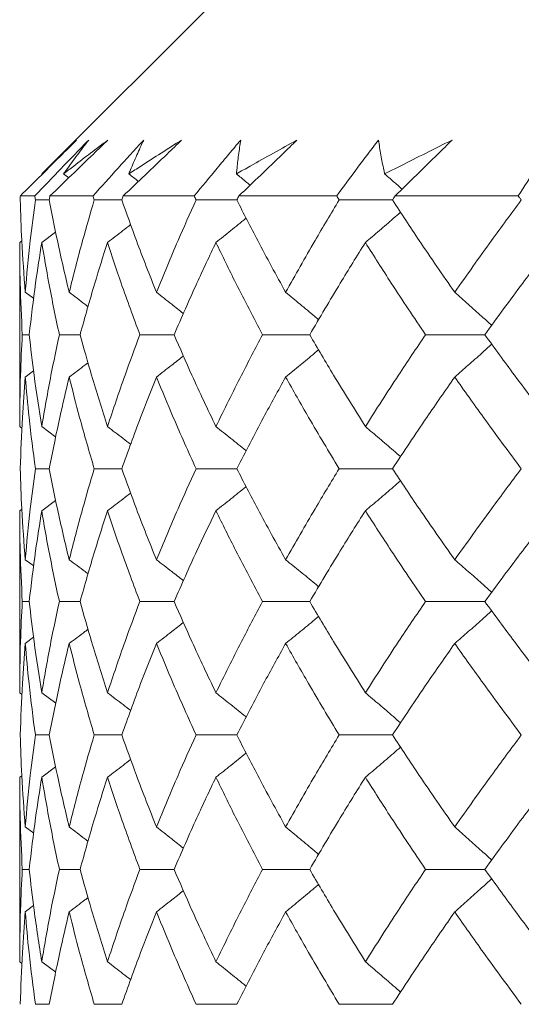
# Model space of a CAD drawing. Header units: inches. Extents: x 1 to 19.9, y 2.6 to 16.1.
# Tile 40 of 70: x 10.579 to 10.714, y 14.665 to 14.93. Entities that reach past the tile are written whole.
import ezdxf

# ---------------------------------------------------------------- set-up
doc = ezdxf.new("R2010")
doc.units = ezdxf.units.IN
doc.header["$MEASUREMENT"] = 0

msp = doc.modelspace()

# ---------------------------------------------------------------- linework, layer by layer
at = {"color": 7, "linetype": 'Continuous', "lineweight": 15}
for p, q in [((10.70433, 15.00749), (10.58524, 14.8884)), ((10.58524, 14.8884), (10.58536, 14.8883)), ((10.59111, 14.8884), (10.59249, 14.88734)), ((10.5795, 14.88249), (10.58338, 14.88249)), ((10.58725, 14.8814), (10.58353, 14.8814)), ((10.58745, 14.88249), (10.59902, 14.88249)), ((10.60673, 14.8814), (10.59934, 14.8814)), ((10.60711, 14.88249), (10.62617, 14.88249)), ((10.6376, 14.8814), (10.62666, 14.8814)), ((10.63815, 14.88249), (10.66442, 14.88249)), ((10.67938, 14.8814), (10.66507, 14.8814)), ((10.68009, 14.88249), (10.71315, 14.88249)), ((10.58524, 14.86999), (10.58898, 14.87279)), ((10.57933, 14.86999), (10.5799, 14.87041)), ((10.57933, 14.86999), (10.57933, 14.82056)), ((10.58081, 14.85661), (10.58308, 14.85492)), ((10.58189, 14.84523), (10.58002, 14.84523)), ((10.59554, 14.84523), (10.58997, 14.84523)), ((10.62076, 14.84523), (10.61158, 14.84523)), ((10.65716, 14.84523), (10.64452, 14.84523)), ((10.70416, 14.84523), (10.68825, 14.84523)), ((10.58081, 14.83386), (10.58305, 14.83553)), ((10.57933, 14.82056), (10.57993, 14.82012)), ((10.58524, 14.82056), (10.589, 14.81776)), ((10.58725, 14.80925), (10.58353, 14.80925)), ((10.60673, 14.80925), (10.59934, 14.80925)), ((10.6376, 14.80925), (10.62666, 14.80925)), ((10.67938, 14.80925), (10.66507, 14.80925)), ((10.58524, 14.79798), (10.58898, 14.80074)), ((10.57933, 14.79798), (10.5799, 14.79839)), ((10.57933, 14.79798), (10.57933, 14.74909)), ((10.58081, 14.7848), (10.58308, 14.78314)), ((10.58189, 14.77359), (10.58002, 14.77359)), ((10.59554, 14.77359), (10.58997, 14.77359)), ((10.62076, 14.77359), (10.61158, 14.77359)), ((10.65716, 14.77359), (10.64452, 14.77359)), ((10.70416, 14.77359), (10.68825, 14.77359)), ((10.58081, 14.76233), (10.58305, 14.76399)), ((10.57933, 14.74909), (10.57993, 14.74865)), ((10.58524, 14.74909), (10.589, 14.74629)), ((10.58725, 14.73776), (10.58353, 14.73776)), ((10.60673, 14.73776), (10.59934, 14.73776)), ((10.6376, 14.73776), (10.62666, 14.73776)), ((10.67938, 14.73776), (10.66507, 14.73776)), ((10.57933, 14.72641), (10.5799, 14.72683)), ((10.58524, 14.72641), (10.58898, 14.7292)), ((10.57933, 14.72641), (10.57933, 14.67688)), ((10.58081, 14.71307), (10.58308, 14.71137)), ((10.58189, 14.70167), (10.58002, 14.70167)), ((10.59554, 14.70167), (10.58997, 14.70167)), ((10.62076, 14.70167), (10.61158, 14.70167)), ((10.65716, 14.70167), (10.64452, 14.70167)), ((10.70416, 14.70167), (10.68825, 14.70167)), ((10.58081, 14.69026), (10.58305, 14.69194)), ((10.57933, 14.67688), (10.57993, 14.67643)), ((10.58524, 14.67688), (10.589, 14.67405)), ((10.58725, 14.66546), (10.58353, 14.66546)), ((10.60673, 14.66546), (10.59934, 14.66546)), ((10.6376, 14.66546), (10.62666, 14.66546)), ((10.67938, 14.66546), (10.66507, 14.66546))]:
    msp.add_line(p, q, dxfattribs=at)
for points, knots in [([(10.59461, 14.89749), (10.59335, 14.89623), (10.59019, 14.89309), (10.58515, 14.88809), (10.58139, 14.88435), (10.5795, 14.88249)], [0, 0, 0, 0, 0.249909, 0.624893, 1, 1, 1, 1]), ([(10.58338, 14.88249), (10.58577, 14.88498), (10.58936, 14.88871), (10.59419, 14.89372), (10.59662, 14.89623), (10.59784, 14.89749)], [0, 0, 0, 0, 0.49985, 0.749906, 1, 1, 1, 1]), ([(10.58524, 14.8884), (10.58595, 14.8891), (10.58899, 14.89213), (10.59217, 14.89516), (10.59461, 14.89749)], [0, 0, 0, 0, 0.231715, 1, 1, 1, 1]), ([(10.60298, 14.89749), (10.60168, 14.89623), (10.59845, 14.89309), (10.59327, 14.88809), (10.58939, 14.88435), (10.58745, 14.88249)], [0, 0, 0, 0, 0.249909, 0.624893, 1, 1, 1, 1]), ([(10.59111, 14.8884), (10.59201, 14.8891), (10.59589, 14.89213), (10.5999, 14.89516), (10.60298, 14.89749)], [0, 0, 0, 0, 0.231715, 1, 1, 1, 1]), ([(10.59784, 14.89749), (10.59682, 14.89615), (10.59478, 14.89349), (10.59257, 14.89046), (10.59136, 14.88876), (10.59111, 14.8884)], [0, 0, 0, 0, 0.440572, 0.881144, 1, 1, 1, 1]), ([(10.59902, 14.88249), (10.60125, 14.88498), (10.60461, 14.88871), (10.60916, 14.89372), (10.61145, 14.89623), (10.6126, 14.89749)], [0, 0, 0, 0, 0.49985, 0.749906, 1, 1, 1, 1]), ([(10.62279, 14.89749), (10.62149, 14.89623), (10.61823, 14.89309), (10.61301, 14.88809), (10.60907, 14.88435), (10.60711, 14.88249)], [0, 0, 0, 0, 0.249909, 0.624893, 1, 1, 1, 1]), ([(10.60862, 14.8884), (10.6097, 14.8891), (10.61435, 14.89213), (10.61913, 14.89516), (10.62279, 14.89749)], [0, 0, 0, 0, 0.231715, 1, 1, 1, 1]), ([(10.6126, 14.89749), (10.61198, 14.89615), (10.61075, 14.89349), (10.60946, 14.89046), (10.60876, 14.88876), (10.60862, 14.8884)], [0, 0, 0, 0, 0.440572, 0.881144, 1, 1, 1, 1]), ([(10.62617, 14.88249), (10.62822, 14.88498), (10.6313, 14.88871), (10.63548, 14.89372), (10.6376, 14.89623), (10.63866, 14.89749)], [0, 0, 0, 0, 0.49985, 0.749906, 1, 1, 1, 1]), ([(10.63749, 14.8884), (10.63873, 14.8891), (10.64409, 14.89213), (10.64956, 14.89516), (10.65375, 14.89749)], [0, 0, 0, 0, 0.231715, 1, 1, 1, 1]), ([(10.63866, 14.89749), (10.63846, 14.89615), (10.63805, 14.89349), (10.63769, 14.89046), (10.63753, 14.88876), (10.63749, 14.8884)], [0, 0, 0, 0, 0.440572, 0.881144, 1, 1, 1, 1]), ([(10.65375, 14.89749), (10.65246, 14.89623), (10.64923, 14.89309), (10.64404, 14.88809), (10.64011, 14.88435), (10.63815, 14.88249)], [0, 0, 0, 0, 0.249909, 0.624893, 1, 1, 1, 1]), ([(10.66442, 14.88249), (10.66624, 14.88498), (10.66899, 14.88871), (10.67275, 14.89372), (10.67466, 14.89623), (10.67562, 14.89749)], [0, 0, 0, 0, 0.49985, 0.749906, 1, 1, 1, 1]), ([(10.67562, 14.89749), (10.67583, 14.89615), (10.67625, 14.89349), (10.67684, 14.89046), (10.6772, 14.88876), (10.67728, 14.8884)], [0, 0, 0, 0, 0.440572, 0.881144, 1, 1, 1, 1]), ([(10.67728, 14.8884), (10.67866, 14.8891), (10.68464, 14.89213), (10.69071, 14.89516), (10.69537, 14.89749)], [0, 0, 0, 0, 0.231715, 1, 1, 1, 1]), ([(10.69537, 14.89749), (10.69411, 14.89623), (10.69096, 14.89309), (10.68587, 14.88809), (10.68202, 14.88435), (10.68009, 14.88249)], [0, 0, 0, 0, 0.249909, 0.624893, 1, 1, 1, 1]), ([(10.71315, 14.88249), (10.71473, 14.88498), (10.71709, 14.88871), (10.72037, 14.89372), (10.72204, 14.89623), (10.72288, 14.89749)], [0, 0, 0, 0, 0.49985, 0.749906, 1, 1, 1, 1]), ([(10.60862, 14.8884), (10.60947, 14.88773), (10.61034, 14.88706), (10.61119, 14.88638), (10.61119, 14.88637)], [0, 0, 0, 0, 0.994679, 1, 1, 1, 1]), ([(10.63749, 14.8884), (10.63832, 14.88773), (10.63955, 14.88673), (10.64077, 14.88571), (10.64117, 14.88537)], [0, 0, 0, 0, 0.667391, 1, 1, 1, 1]), ([(10.67728, 14.8884), (10.67805, 14.88773), (10.67962, 14.88638), (10.68117, 14.885), (10.68196, 14.8843)], [0, 0, 0, 0, 0.494173, 1, 1, 1, 1]), ([(10.57947, 14.8814), (10.57948, 14.8816), (10.57949, 14.88196), (10.5795, 14.88233), (10.5795, 14.88249)], [0, 0, 0, 0, 0.559995, 1, 1, 1, 1]), ([(10.58081, 14.85661), (10.58047, 14.86124), (10.57985, 14.8695), (10.57959, 14.87776), (10.57947, 14.8814)], [0, 0, 0, 0, 0.559794, 1, 1, 1, 1]), ([(10.58081, 14.85661), (10.58122, 14.86124), (10.58196, 14.8695), (10.58305, 14.87776), (10.58353, 14.8814)], [0, 0, 0, 0, 0.559794, 1, 1, 1, 1]), ([(10.58353, 14.8814), (10.5835, 14.8816), (10.58345, 14.88196), (10.5834, 14.88233), (10.58338, 14.88249)], [0, 0, 0, 0, 0.559995, 1, 1, 1, 1]), ([(10.58725, 14.8814), (10.58729, 14.8816), (10.58736, 14.88196), (10.58742, 14.88233), (10.58745, 14.88249)], [0, 0, 0, 0, 0.559995, 1, 1, 1, 1]), ([(10.59261, 14.85661), (10.59152, 14.86124), (10.58957, 14.8695), (10.58796, 14.87776), (10.58725, 14.8814)], [0, 0, 0, 0, 0.559794, 1, 1, 1, 1]), ([(10.59261, 14.85661), (10.59378, 14.86124), (10.59586, 14.8695), (10.59827, 14.87776), (10.59934, 14.8814)], [0, 0, 0, 0, 0.559794, 1, 1, 1, 1]), ([(10.59934, 14.8814), (10.59928, 14.8816), (10.59917, 14.88196), (10.59906, 14.88233), (10.59902, 14.88249)], [0, 0, 0, 0, 0.5599954, 1, 1, 1, 1]), ([(10.60673, 14.8814), (10.6068, 14.8816), (10.60692, 14.88196), (10.60705, 14.88233), (10.60711, 14.88249)], [0, 0, 0, 0, 0.559995, 1, 1, 1, 1]), ([(10.61603, 14.85661), (10.61421, 14.86124), (10.61094, 14.8695), (10.60802, 14.87776), (10.60673, 14.8814)], [0, 0, 0, 0, 0.559794, 1, 1, 1, 1]), ([(10.61603, 14.85661), (10.61793, 14.86124), (10.62132, 14.8695), (10.62503, 14.87776), (10.62666, 14.8814)], [0, 0, 0, 0, 0.559794, 1, 1, 1, 1]), ([(10.62666, 14.8814), (10.62657, 14.8816), (10.62641, 14.88196), (10.62624, 14.88233), (10.62617, 14.88249)], [0, 0, 0, 0, 0.559995, 1, 1, 1, 1]), ([(10.6376, 14.8814), (10.6377, 14.8816), (10.63788, 14.88196), (10.63807, 14.88233), (10.63815, 14.88249)], [0, 0, 0, 0, 0.559995, 1, 1, 1, 1]), ([(10.65071, 14.85661), (10.64818, 14.86124), (10.64365, 14.8695), (10.63945, 14.87776), (10.6376, 14.8814)], [0, 0, 0, 0, 0.559794, 1, 1, 1, 1]), ([(10.65071, 14.85661), (10.6533, 14.86124), (10.65794, 14.8695), (10.66289, 14.87776), (10.66507, 14.8814)], [0, 0, 0, 0, 0.559794, 1, 1, 1, 1]), ([(10.66507, 14.8814), (10.66495, 14.8816), (10.66473, 14.88196), (10.66451, 14.88233), (10.66442, 14.88249)], [0, 0, 0, 0, 0.559995, 1, 1, 1, 1]), ([(10.67938, 14.8814), (10.67951, 14.8816), (10.67975, 14.88196), (10.67998, 14.88233), (10.68009, 14.88249)], [0, 0, 0, 0, 0.559995, 1, 1, 1, 1]), ([(10.69608, 14.85661), (10.69288, 14.86124), (10.68717, 14.8695), (10.68176, 14.87776), (10.67938, 14.8814)], [0, 0, 0, 0, 0.559794, 1, 1, 1, 1]), ([(10.69608, 14.85661), (10.69934, 14.86124), (10.70516, 14.8695), (10.71127, 14.87776), (10.71395, 14.8814)], [0, 0, 0, 0, 0.559794, 1, 1, 1, 1]), ([(10.71395, 14.8814), (10.7138, 14.8816), (10.71353, 14.88196), (10.71326, 14.88233), (10.71315, 14.88249)], [0, 0, 0, 0, 0.559995, 1, 1, 1, 1]), ([(10.6721, 14.86999), (10.67335, 14.87105), (10.67586, 14.87318), (10.67901, 14.87589), (10.68089, 14.87756), (10.68154, 14.87813)], [0, 0, 0, 0, 0.396395, 0.792789, 1, 1, 1, 1]), ([(10.60289, 14.86999), (10.60428, 14.87105), (10.60636, 14.87264), (10.60842, 14.87425), (10.60911, 14.87479)], [0, 0, 0, 0, 0.667652, 1, 1, 1, 1]), ([(10.63199, 14.86999), (10.63333, 14.87105), (10.63599, 14.87318), (10.63869, 14.87536), (10.64005, 14.8765), (10.6401, 14.87654)], [0, 0, 0, 0, 0.490998, 0.981997, 1, 1, 1, 1]), ([(10.58002, 14.84523), (10.5798, 14.84984), (10.5794, 14.85809), (10.57935, 14.86635), (10.57933, 14.86999)], [0, 0, 0, 0, 0.559703, 1, 1, 1, 1]), ([(10.58189, 14.84523), (10.58242, 14.84984), (10.58337, 14.85809), (10.58467, 14.86635), (10.58524, 14.86999)], [0, 0, 0, 0, 0.559703, 1, 1, 1, 1]), ([(10.58997, 14.84523), (10.589, 14.84984), (10.58726, 14.85809), (10.58586, 14.86635), (10.58524, 14.86999)], [0, 0, 0, 0, 0.559703, 1, 1, 1, 1]), ([(10.59554, 14.84523), (10.59682, 14.84984), (10.59911, 14.85809), (10.60173, 14.86635), (10.60289, 14.86999)], [0, 0, 0, 0, 0.559703, 1, 1, 1, 1]), ([(10.61158, 14.84523), (10.60987, 14.84984), (10.60681, 14.85809), (10.60409, 14.86635), (10.60289, 14.86999)], [0, 0, 0, 0, 0.5597029, 1, 1, 1, 1]), ([(10.62076, 14.84523), (10.62277, 14.84984), (10.62636, 14.85809), (10.63027, 14.86635), (10.63199, 14.86999)], [0, 0, 0, 0, 0.559703, 1, 1, 1, 1]), ([(10.64452, 14.84523), (10.64209, 14.84984), (10.63776, 14.85809), (10.63376, 14.86635), (10.63199, 14.86999)], [0, 0, 0, 0, 0.559703, 1, 1, 1, 1]), ([(10.65716, 14.84523), (10.65987, 14.84984), (10.6647, 14.85809), (10.66984, 14.86635), (10.6721, 14.86999)], [0, 0, 0, 0, 0.559703, 1, 1, 1, 1]), ([(10.68825, 14.84523), (10.68515, 14.84984), (10.67962, 14.85809), (10.6744, 14.86635), (10.6721, 14.86999)], [0, 0, 0, 0, 0.559703, 1, 1, 1, 1]), ([(10.70416, 14.84523), (10.70752, 14.84984), (10.71352, 14.85809), (10.7198, 14.86635), (10.72256, 14.86999)], [0, 0, 0, 0, 0.559703, 1, 1, 1, 1]), ([(10.59261, 14.85661), (10.59402, 14.85555), (10.59572, 14.85428), (10.5974, 14.85298), (10.59769, 14.85276)], [0, 0, 0, 0, 0.83075, 1, 1, 1, 1]), ([(10.61603, 14.85661), (10.6174, 14.85555), (10.61982, 14.85367), (10.62223, 14.85175), (10.62328, 14.85091)], [0, 0, 0, 0, 0.562692, 1, 1, 1, 1]), ([(10.65071, 14.85661), (10.652, 14.85555), (10.6546, 14.85343), (10.65755, 14.85097), (10.65919, 14.84957), (10.65955, 14.84926)], [0, 0, 0, 0, 0.437615, 0.875229, 1, 1, 1, 1]), ([(10.69608, 14.85661), (10.69729, 14.85555), (10.69971, 14.85343), (10.70302, 14.85047), (10.70511, 14.84856), (10.706, 14.84774)], [0, 0, 0, 0, 0.3635036, 0.7270073, 1, 1, 1, 1]), ([(10.57933, 14.82056), (10.57936, 14.82516), (10.57943, 14.83337), (10.57984, 14.8416), (10.58002, 14.84523)], [0, 0, 0, 0, 0.559504, 1, 1, 1, 1]), ([(10.58524, 14.82056), (10.58452, 14.82516), (10.58324, 14.83337), (10.5823, 14.8416), (10.58189, 14.84523)], [0, 0, 0, 0, 0.5595044, 1, 1, 1, 1]), ([(10.58524, 14.82056), (10.58603, 14.82516), (10.58745, 14.83337), (10.5892, 14.8416), (10.58997, 14.84523)], [0, 0, 0, 0, 0.559504, 1, 1, 1, 1]), ([(10.60289, 14.82056), (10.60143, 14.82516), (10.59881, 14.83337), (10.59654, 14.8416), (10.59554, 14.84523)], [0, 0, 0, 0, 0.559504, 1, 1, 1, 1]), ([(10.60289, 14.82056), (10.60442, 14.82516), (10.60716, 14.83337), (10.61023, 14.8416), (10.61158, 14.84523)], [0, 0, 0, 0, 0.559504, 1, 1, 1, 1]), ([(10.63199, 14.82056), (10.62981, 14.82516), (10.62591, 14.83337), (10.62234, 14.8416), (10.62076, 14.84523)], [0, 0, 0, 0, 0.559504, 1, 1, 1, 1]), ([(10.63199, 14.82056), (10.63425, 14.82516), (10.63827, 14.83337), (10.64261, 14.8416), (10.64452, 14.84523)], [0, 0, 0, 0, 0.559504, 1, 1, 1, 1]), ([(10.6721, 14.82056), (10.66923, 14.82516), (10.6641, 14.83337), (10.65928, 14.8416), (10.65716, 14.84523)], [0, 0, 0, 0, 0.559504, 1, 1, 1, 1]), ([(10.6721, 14.82056), (10.67503, 14.82516), (10.68027, 14.83337), (10.68581, 14.8416), (10.68825, 14.84523)], [0, 0, 0, 0, 0.559504, 1, 1, 1, 1]), ([(10.72256, 14.82056), (10.71905, 14.82516), (10.71278, 14.83337), (10.7068, 14.8416), (10.70416, 14.84523)], [0, 0, 0, 0, 0.559504, 1, 1, 1, 1]), ([(10.65071, 14.83386), (10.65201, 14.83492), (10.6546, 14.83704), (10.65755, 14.83949), (10.65919, 14.84089), (10.65955, 14.84119)], [0, 0, 0, 0, 0.438284, 0.876569, 1, 1, 1, 1]), ([(10.69608, 14.83386), (10.69729, 14.83492), (10.69972, 14.83704), (10.70303, 14.83999), (10.70511, 14.8419), (10.706, 14.84272)], [0, 0, 0, 0, 0.363875, 0.727751, 1, 1, 1, 1]), ([(10.59261, 14.83386), (10.59402, 14.83492), (10.59572, 14.83619), (10.59739, 14.83747), (10.59767, 14.83769)], [0, 0, 0, 0, 0.8347359, 1, 1, 1, 1]), ([(10.61603, 14.83386), (10.6174, 14.83492), (10.61982, 14.8368), (10.62222, 14.83871), (10.62327, 14.83954)], [0, 0, 0, 0, 0.5641062, 1, 1, 1, 1]), ([(10.57947, 14.80925), (10.57963, 14.81384), (10.57991, 14.82203), (10.58053, 14.83024), (10.58081, 14.83386)], [0, 0, 0, 0, 0.559413, 1, 1, 1, 1]), ([(10.58353, 14.80925), (10.58293, 14.81384), (10.58185, 14.82203), (10.58113, 14.83024), (10.58081, 14.83386)], [0, 0, 0, 0, 0.559413, 1, 1, 1, 1]), ([(10.58725, 14.80925), (10.58816, 14.81384), (10.58978, 14.82203), (10.59175, 14.83024), (10.59261, 14.83386)], [0, 0, 0, 0, 0.559413, 1, 1, 1, 1]), ([(10.59934, 14.80925), (10.59799, 14.81384), (10.59559, 14.82203), (10.59352, 14.83024), (10.59261, 14.83386)], [0, 0, 0, 0, 0.559413, 1, 1, 1, 1]), ([(10.60673, 14.80925), (10.60837, 14.81384), (10.61132, 14.82203), (10.61459, 14.83024), (10.61603, 14.83386)], [0, 0, 0, 0, 0.559413, 1, 1, 1, 1]), ([(10.62666, 14.80925), (10.62459, 14.81384), (10.62089, 14.82203), (10.61752, 14.83024), (10.61603, 14.83386)], [0, 0, 0, 0, 0.559413, 1, 1, 1, 1]), ([(10.6376, 14.80925), (10.63996, 14.81384), (10.64418, 14.82203), (10.64871, 14.83024), (10.65071, 14.83386)], [0, 0, 0, 0, 0.559413, 1, 1, 1, 1]), ([(10.66507, 14.80925), (10.66231, 14.81384), (10.65737, 14.82203), (10.65274, 14.83024), (10.65071, 14.83386)], [0, 0, 0, 0, 0.559413, 1, 1, 1, 1]), ([(10.67938, 14.80925), (10.68242, 14.81384), (10.68785, 14.82203), (10.69356, 14.83024), (10.69608, 14.83386)], [0, 0, 0, 0, 0.559413, 1, 1, 1, 1]), ([(10.71395, 14.80925), (10.71054, 14.81384), (10.70444, 14.82203), (10.69864, 14.83024), (10.69608, 14.83386)], [0, 0, 0, 0, 0.559413, 1, 1, 1, 1]), ([(10.60289, 14.82056), (10.60428, 14.81951), (10.60637, 14.81792), (10.60844, 14.81632), (10.60912, 14.81578)], [0, 0, 0, 0, 0.668034, 1, 1, 1, 1]), ([(10.63199, 14.82056), (10.63333, 14.8195), (10.636, 14.81738), (10.63871, 14.81522), (10.64007, 14.8141), (10.64011, 14.81406)], [0, 0, 0, 0, 0.491987, 0.983974, 1, 1, 1, 1]), ([(10.6721, 14.82056), (10.67336, 14.8195), (10.67587, 14.81739), (10.67902, 14.8147), (10.6809, 14.81305), (10.68154, 14.81249)], [0, 0, 0, 0, 0.397477, 0.794954, 1, 1, 1, 1]), ([(10.58081, 14.7848), (10.58047, 14.78935), (10.57985, 14.79749), (10.57959, 14.80565), (10.57947, 14.80925)], [0, 0, 0, 0, 0.559215, 1, 1, 1, 1]), ([(10.58081, 14.7848), (10.58122, 14.78935), (10.58196, 14.79749), (10.58305, 14.80565), (10.58353, 14.80925)], [0, 0, 0, 0, 0.559215, 1, 1, 1, 1]), ([(10.59261, 14.7848), (10.59152, 14.78935), (10.58957, 14.79749), (10.58796, 14.80565), (10.58725, 14.80925)], [0, 0, 0, 0, 0.559215, 1, 1, 1, 1]), ([(10.59261, 14.7848), (10.59378, 14.78935), (10.59586, 14.79749), (10.59827, 14.80565), (10.59934, 14.80925)], [0, 0, 0, 0, 0.559215, 1, 1, 1, 1]), ([(10.61603, 14.7848), (10.61421, 14.78935), (10.61094, 14.79749), (10.60802, 14.80565), (10.60673, 14.80925)], [0, 0, 0, 0, 0.559215, 1, 1, 1, 1]), ([(10.61603, 14.7848), (10.61793, 14.78935), (10.62132, 14.79749), (10.62503, 14.80565), (10.62666, 14.80925)], [0, 0, 0, 0, 0.559215, 1, 1, 1, 1]), ([(10.65071, 14.7848), (10.64818, 14.78935), (10.64365, 14.79749), (10.63945, 14.80565), (10.6376, 14.80925)], [0, 0, 0, 0, 0.559215, 1, 1, 1, 1]), ([(10.65071, 14.7848), (10.6533, 14.78935), (10.65795, 14.79749), (10.66289, 14.80565), (10.66507, 14.80925)], [0, 0, 0, 0, 0.559215, 1, 1, 1, 1]), ([(10.69608, 14.7848), (10.69289, 14.78935), (10.68717, 14.79749), (10.68176, 14.80565), (10.67938, 14.80925)], [0, 0, 0, 0, 0.559215, 1, 1, 1, 1]), ([(10.69608, 14.7848), (10.69934, 14.78935), (10.70516, 14.79749), (10.71126, 14.80565), (10.71395, 14.80925)], [0, 0, 0, 0, 0.559215, 1, 1, 1, 1]), ([(10.6721, 14.79798), (10.67336, 14.79903), (10.67588, 14.80114), (10.67903, 14.80382), (10.68091, 14.80546), (10.68154, 14.80602)], [0, 0, 0, 0, 0.398138, 0.796276, 1, 1, 1, 1]), ([(10.63199, 14.79798), (10.63333, 14.79903), (10.63601, 14.80114), (10.63871, 14.8033), (10.64007, 14.80442), (10.6401, 14.80445)], [0, 0, 0, 0, 0.493162, 0.986324, 1, 1, 1, 1]), ([(10.60289, 14.79798), (10.60429, 14.79903), (10.60637, 14.8006), (10.60843, 14.8022), (10.60911, 14.80272)], [0, 0, 0, 0, 0.670617, 1, 1, 1, 1]), ([(10.58002, 14.77359), (10.5798, 14.77813), (10.5794, 14.78625), (10.57935, 14.79439), (10.57933, 14.79798)], [0, 0, 0, 0, 0.559555, 1, 1, 1, 1]), ([(10.58189, 14.77359), (10.58242, 14.77813), (10.58337, 14.78625), (10.58467, 14.79439), (10.58524, 14.79798)], [0, 0, 0, 0, 0.559555, 1, 1, 1, 1]), ([(10.58997, 14.77359), (10.589, 14.77813), (10.58725, 14.78625), (10.58586, 14.79439), (10.58524, 14.79798)], [0, 0, 0, 0, 0.559555, 1, 1, 1, 1]), ([(10.59554, 14.77359), (10.59682, 14.77813), (10.59911, 14.78625), (10.60173, 14.79439), (10.60289, 14.79798)], [0, 0, 0, 0, 0.559555, 1, 1, 1, 1]), ([(10.61158, 14.77359), (10.60987, 14.77813), (10.60681, 14.78625), (10.60409, 14.79439), (10.60289, 14.79798)], [0, 0, 0, 0, 0.559555, 1, 1, 1, 1]), ([(10.62076, 14.77359), (10.62277, 14.77813), (10.62636, 14.78625), (10.63027, 14.79439), (10.63199, 14.79798)], [0, 0, 0, 0, 0.559555, 1, 1, 1, 1]), ([(10.64452, 14.77359), (10.64209, 14.77813), (10.63776, 14.78625), (10.63376, 14.79439), (10.63199, 14.79798)], [0, 0, 0, 0, 0.559555, 1, 1, 1, 1]), ([(10.65716, 14.77359), (10.65987, 14.77813), (10.6647, 14.78625), (10.66984, 14.79439), (10.6721, 14.79798)], [0, 0, 0, 0, 0.559555, 1, 1, 1, 1]), ([(10.68825, 14.77359), (10.68515, 14.77813), (10.67962, 14.78625), (10.6744, 14.79439), (10.6721, 14.79798)], [0, 0, 0, 0, 0.559555, 1, 1, 1, 1]), ([(10.70416, 14.77359), (10.70752, 14.77813), (10.71352, 14.78625), (10.7198, 14.79439), (10.72256, 14.79798)], [0, 0, 0, 0, 0.559555, 1, 1, 1, 1]), ([(10.59261, 14.7848), (10.59403, 14.78376), (10.59573, 14.7825), (10.59741, 14.78122), (10.59769, 14.78101)], [0, 0, 0, 0, 0.835367, 1, 1, 1, 1]), ([(10.61603, 14.7848), (10.61741, 14.78375), (10.61983, 14.7819), (10.62224, 14.78001), (10.62328, 14.77919)], [0, 0, 0, 0, 0.5657684, 1, 1, 1, 1]), ([(10.65071, 14.7848), (10.65201, 14.78375), (10.65462, 14.78165), (10.65757, 14.77924), (10.65921, 14.77786), (10.65956, 14.77756)], [0, 0, 0, 0, 0.439991, 0.879984, 1, 1, 1, 1]), ([(10.69608, 14.7848), (10.6973, 14.78375), (10.69973, 14.78165), (10.70305, 14.77874), (10.70512, 14.77686), (10.70601, 14.77606)], [0, 0, 0, 0, 0.36548, 0.73096, 1, 1, 1, 1]), ([(10.57933, 14.74909), (10.57936, 14.75368), (10.57943, 14.76186), (10.57984, 14.77001), (10.58002, 14.77359)], [0, 0, 0, 0, 0.560736, 1, 1, 1, 1]), ([(10.58524, 14.74909), (10.58452, 14.75368), (10.58324, 14.76186), (10.5823, 14.77001), (10.58189, 14.77359)], [0, 0, 0, 0, 0.560736, 1, 1, 1, 1]), ([(10.58524, 14.74909), (10.58603, 14.75368), (10.58744, 14.76186), (10.5892, 14.77001), (10.58997, 14.77359)], [0, 0, 0, 0, 0.560736, 1, 1, 1, 1]), ([(10.60289, 14.74909), (10.60143, 14.75368), (10.59882, 14.76186), (10.59654, 14.77001), (10.59554, 14.77359)], [0, 0, 0, 0, 0.560736, 1, 1, 1, 1]), ([(10.60289, 14.74909), (10.60442, 14.75368), (10.60716, 14.76186), (10.61023, 14.77001), (10.61158, 14.77359)], [0, 0, 0, 0, 0.560736, 1, 1, 1, 1]), ([(10.63199, 14.74909), (10.62981, 14.75368), (10.62591, 14.76186), (10.62234, 14.77001), (10.62076, 14.77359)], [0, 0, 0, 0, 0.560736, 1, 1, 1, 1]), ([(10.63199, 14.74909), (10.63425, 14.75368), (10.63826, 14.76186), (10.64261, 14.77001), (10.64452, 14.77359)], [0, 0, 0, 0, 0.560736, 1, 1, 1, 1]), ([(10.6721, 14.74909), (10.66923, 14.75368), (10.6641, 14.76186), (10.65928, 14.77001), (10.65716, 14.77359)], [0, 0, 0, 0, 0.560736, 1, 1, 1, 1]), ([(10.6721, 14.74909), (10.67503, 14.75368), (10.68027, 14.76186), (10.68581, 14.77001), (10.68825, 14.77359)], [0, 0, 0, 0, 0.560736, 1, 1, 1, 1]), ([(10.72256, 14.74909), (10.71905, 14.75368), (10.71279, 14.76186), (10.7068, 14.77001), (10.70416, 14.77359)], [0, 0, 0, 0, 0.560736, 1, 1, 1, 1]), ([(10.65071, 14.76233), (10.65201, 14.76339), (10.65461, 14.7655), (10.65756, 14.76792), (10.65919, 14.7693), (10.65954, 14.7696)], [0, 0, 0, 0, 0.439842, 0.879683, 1, 1, 1, 1]), ([(10.69608, 14.76233), (10.6973, 14.76339), (10.69973, 14.7655), (10.70304, 14.76842), (10.70512, 14.77031), (10.706, 14.77111)], [0, 0, 0, 0, 0.365192, 0.730384, 1, 1, 1, 1]), ([(10.61603, 14.76233), (10.6174, 14.76339), (10.61982, 14.76525), (10.62222, 14.76714), (10.62326, 14.76796)], [0, 0, 0, 0, 0.566037, 1, 1, 1, 1]), ([(10.59261, 14.76233), (10.59403, 14.76339), (10.59572, 14.76464), (10.59739, 14.76592), (10.59767, 14.76613)], [0, 0, 0, 0, 0.837436, 1, 1, 1, 1]), ([(10.57947, 14.73776), (10.57963, 14.74236), (10.57991, 14.75056), (10.58053, 14.75874), (10.58081, 14.76233)], [0, 0, 0, 0, 0.560645, 1, 1, 1, 1]), ([(10.58353, 14.73776), (10.58292, 14.74236), (10.58185, 14.75056), (10.58113, 14.75874), (10.58081, 14.76233)], [0, 0, 0, 0, 0.560645, 1, 1, 1, 1]), ([(10.58725, 14.73776), (10.58816, 14.74236), (10.58978, 14.75056), (10.59175, 14.75874), (10.59261, 14.76233)], [0, 0, 0, 0, 0.560645, 1, 1, 1, 1]), ([(10.59934, 14.73776), (10.59799, 14.74236), (10.59559, 14.75056), (10.59352, 14.75874), (10.59261, 14.76233)], [0, 0, 0, 0, 0.560645, 1, 1, 1, 1]), ([(10.60673, 14.73776), (10.60838, 14.74236), (10.61132, 14.75056), (10.61459, 14.75874), (10.61603, 14.76233)], [0, 0, 0, 0, 0.560645, 1, 1, 1, 1]), ([(10.62666, 14.73776), (10.62459, 14.74236), (10.62089, 14.75056), (10.61752, 14.75874), (10.61603, 14.76233)], [0, 0, 0, 0, 0.560645, 1, 1, 1, 1]), ([(10.6376, 14.73776), (10.63996, 14.74236), (10.64418, 14.75056), (10.64871, 14.75874), (10.65071, 14.76233)], [0, 0, 0, 0, 0.560645, 1, 1, 1, 1]), ([(10.66507, 14.73776), (10.6623, 14.74236), (10.65737, 14.75056), (10.65274, 14.75874), (10.65071, 14.76233)], [0, 0, 0, 0, 0.560645, 1, 1, 1, 1]), ([(10.67938, 14.73776), (10.68242, 14.74236), (10.68784, 14.75056), (10.69357, 14.75874), (10.69608, 14.76233)], [0, 0, 0, 0, 0.560645, 1, 1, 1, 1]), ([(10.71395, 14.73776), (10.71054, 14.74236), (10.70445, 14.75056), (10.69863, 14.75874), (10.69608, 14.76233)], [0, 0, 0, 0, 0.560645, 1, 1, 1, 1]), ([(10.60289, 14.74909), (10.60428, 14.74804), (10.60637, 14.74645), (10.60844, 14.74484), (10.60913, 14.74431)], [0, 0, 0, 0, 0.667665, 1, 1, 1, 1]), ([(10.63199, 14.74909), (10.63333, 14.74803), (10.636, 14.74591), (10.63871, 14.74374), (10.64007, 14.74262), (10.64011, 14.74258)], [0, 0, 0, 0, 0.491681, 0.983362, 1, 1, 1, 1]), ([(10.6721, 14.74909), (10.67336, 14.74803), (10.67588, 14.74592), (10.67903, 14.74322), (10.68091, 14.74157), (10.68155, 14.741)], [0, 0, 0, 0, 0.397217, 0.794434, 1, 1, 1, 1]), ([(10.58081, 14.71307), (10.58047, 14.71769), (10.57985, 14.72593), (10.57959, 14.73415), (10.57947, 14.73776)], [0, 0, 0, 0, 0.560447, 1, 1, 1, 1]), ([(10.58081, 14.71307), (10.58122, 14.71769), (10.58196, 14.72593), (10.58305, 14.73415), (10.58353, 14.73776)], [0, 0, 0, 0, 0.560447, 1, 1, 1, 1]), ([(10.59261, 14.71307), (10.59152, 14.71769), (10.58957, 14.72593), (10.58796, 14.73415), (10.58725, 14.73776)], [0, 0, 0, 0, 0.560447, 1, 1, 1, 1]), ([(10.59261, 14.71307), (10.59378, 14.71769), (10.59585, 14.72593), (10.59827, 14.73415), (10.59934, 14.73776)], [0, 0, 0, 0, 0.560447, 1, 1, 1, 1]), ([(10.61603, 14.71307), (10.61421, 14.71769), (10.61095, 14.72593), (10.60801, 14.73415), (10.60673, 14.73776)], [0, 0, 0, 0, 0.560447, 1, 1, 1, 1]), ([(10.61603, 14.71307), (10.61793, 14.71769), (10.62132, 14.72593), (10.62503, 14.73415), (10.62666, 14.73776)], [0, 0, 0, 0, 0.560447, 1, 1, 1, 1]), ([(10.65071, 14.71307), (10.64817, 14.71769), (10.64366, 14.72593), (10.63945, 14.73415), (10.6376, 14.73776)], [0, 0, 0, 0, 0.560447, 1, 1, 1, 1]), ([(10.65071, 14.71307), (10.65331, 14.71769), (10.65794, 14.72593), (10.66289, 14.73415), (10.66507, 14.73776)], [0, 0, 0, 0, 0.560447, 1, 1, 1, 1]), ([(10.69608, 14.71307), (10.69288, 14.71769), (10.68718, 14.72593), (10.68176, 14.73415), (10.67938, 14.73776)], [0, 0, 0, 0, 0.560447, 1, 1, 1, 1]), ([(10.69608, 14.71307), (10.69934, 14.71769), (10.70516, 14.72593), (10.71127, 14.73415), (10.71395, 14.73776)], [0, 0, 0, 0, 0.560447, 1, 1, 1, 1]), ([(10.63199, 14.72641), (10.63333, 14.72747), (10.636, 14.7296), (10.6387, 14.73177), (10.64006, 14.73289), (10.6401, 14.73293)], [0, 0, 0, 0, 0.491908, 0.983816, 1, 1, 1, 1]), ([(10.6721, 14.72641), (10.67335, 14.72747), (10.67587, 14.72959), (10.67902, 14.73229), (10.6809, 14.73395), (10.68154, 14.73451)], [0, 0, 0, 0, 0.397151, 0.794301, 1, 1, 1, 1]), ([(10.60289, 14.72641), (10.60428, 14.72747), (10.60636, 14.72905), (10.60842, 14.73066), (10.60911, 14.73119)], [0, 0, 0, 0, 0.668838, 1, 1, 1, 1]), ([(10.58002, 14.70167), (10.5798, 14.7063), (10.5794, 14.71455), (10.57935, 14.72279), (10.57933, 14.72641)], [0, 0, 0, 0, 0.560356, 1, 1, 1, 1]), ([(10.58189, 14.70167), (10.58242, 14.7063), (10.58337, 14.71455), (10.58467, 14.72279), (10.58524, 14.72641)], [0, 0, 0, 0, 0.560356, 1, 1, 1, 1]), ([(10.58997, 14.70167), (10.589, 14.7063), (10.58726, 14.71455), (10.58586, 14.72279), (10.58524, 14.72641)], [0, 0, 0, 0, 0.560356, 1, 1, 1, 1]), ([(10.59554, 14.70167), (10.59682, 14.7063), (10.59911, 14.71455), (10.60173, 14.72279), (10.60289, 14.72641)], [0, 0, 0, 0, 0.560356, 1, 1, 1, 1]), ([(10.61158, 14.70167), (10.60987, 14.7063), (10.60681, 14.71455), (10.60409, 14.72279), (10.60289, 14.72641)], [0, 0, 0, 0, 0.560356, 1, 1, 1, 1]), ([(10.62076, 14.70167), (10.62277, 14.7063), (10.62636, 14.71455), (10.63027, 14.72279), (10.63199, 14.72641)], [0, 0, 0, 0, 0.560356, 1, 1, 1, 1]), ([(10.64452, 14.70167), (10.64209, 14.7063), (10.63777, 14.71455), (10.63376, 14.72279), (10.63199, 14.72641)], [0, 0, 0, 0, 0.560356, 1, 1, 1, 1]), ([(10.65716, 14.70167), (10.65987, 14.7063), (10.6647, 14.71455), (10.66984, 14.72279), (10.6721, 14.72641)], [0, 0, 0, 0, 0.560356, 1, 1, 1, 1]), ([(10.68825, 14.70167), (10.68515, 14.7063), (10.67963, 14.71455), (10.6744, 14.72279), (10.6721, 14.72641)], [0, 0, 0, 0, 0.560356, 1, 1, 1, 1]), ([(10.70416, 14.70167), (10.70752, 14.7063), (10.71352, 14.71455), (10.7198, 14.72279), (10.72256, 14.72641)], [0, 0, 0, 0, 0.560356, 1, 1, 1, 1]), ([(10.59261, 14.71307), (10.59402, 14.71201), (10.59572, 14.71073), (10.5974, 14.70944), (10.59769, 14.70922)], [0, 0, 0, 0, 0.830538, 1, 1, 1, 1]), ([(10.61603, 14.71307), (10.6174, 14.71201), (10.61983, 14.71012), (10.62223, 14.7082), (10.62328, 14.70736)], [0, 0, 0, 0, 0.562516, 1, 1, 1, 1]), ([(10.65071, 14.71307), (10.652, 14.71201), (10.6546, 14.70988), (10.65755, 14.70743), (10.65919, 14.70602), (10.65955, 14.70571)], [0, 0, 0, 0, 0.437465, 0.87493, 1, 1, 1, 1]), ([(10.69608, 14.71307), (10.69729, 14.71201), (10.69971, 14.70988), (10.70302, 14.70692), (10.70511, 14.70501), (10.706, 14.70418)], [0, 0, 0, 0, 0.363379, 0.726758, 1, 1, 1, 1]), ([(10.57933, 14.67688), (10.57936, 14.68151), (10.57943, 14.68978), (10.57984, 14.69804), (10.58002, 14.70167)], [0, 0, 0, 0, 0.560157, 1, 1, 1, 1]), ([(10.58524, 14.67688), (10.58452, 14.68151), (10.58324, 14.68978), (10.5823, 14.69804), (10.58189, 14.70167)], [0, 0, 0, 0, 0.560157, 1, 1, 1, 1]), ([(10.58524, 14.67688), (10.58603, 14.68151), (10.58744, 14.68978), (10.5892, 14.69804), (10.58997, 14.70167)], [0, 0, 0, 0, 0.560157, 1, 1, 1, 1]), ([(10.60289, 14.67688), (10.60143, 14.68151), (10.59881, 14.68978), (10.59654, 14.69804), (10.59554, 14.70167)], [0, 0, 0, 0, 0.560157, 1, 1, 1, 1]), ([(10.60289, 14.67688), (10.60442, 14.68151), (10.60716, 14.68978), (10.61023, 14.69804), (10.61158, 14.70167)], [0, 0, 0, 0, 0.560157, 1, 1, 1, 1]), ([(10.63199, 14.67688), (10.62981, 14.68151), (10.62591, 14.68978), (10.62234, 14.69804), (10.62076, 14.70167)], [0, 0, 0, 0, 0.560157, 1, 1, 1, 1]), ([(10.63199, 14.67688), (10.63425, 14.68151), (10.63827, 14.68978), (10.64261, 14.69804), (10.64452, 14.70167)], [0, 0, 0, 0, 0.560157, 1, 1, 1, 1]), ([(10.6721, 14.67688), (10.66923, 14.68151), (10.6641, 14.68978), (10.65928, 14.69804), (10.65716, 14.70167)], [0, 0, 0, 0, 0.560157, 1, 1, 1, 1]), ([(10.6721, 14.67688), (10.67503, 14.68151), (10.68027, 14.68978), (10.68581, 14.69804), (10.68825, 14.70167)], [0, 0, 0, 0, 0.560157, 1, 1, 1, 1]), ([(10.72256, 14.67688), (10.71905, 14.68151), (10.71278, 14.68978), (10.7068, 14.69804), (10.70416, 14.70167)], [0, 0, 0, 0, 0.560157, 1, 1, 1, 1]), ([(10.65071, 14.69026), (10.652, 14.69133), (10.6546, 14.69346), (10.65754, 14.69591), (10.65918, 14.69732), (10.65955, 14.69763)], [0, 0, 0, 0, 0.437701, 0.875401, 1, 1, 1, 1]), ([(10.69608, 14.69026), (10.69729, 14.69133), (10.69971, 14.69346), (10.70302, 14.69642), (10.7051, 14.69833), (10.706, 14.69916)], [0, 0, 0, 0, 0.363397, 0.726794, 1, 1, 1, 1]), ([(10.61603, 14.69026), (10.6174, 14.69133), (10.61982, 14.69321), (10.62222, 14.69513), (10.62327, 14.69597)], [0, 0, 0, 0, 0.563329, 1, 1, 1, 1]), ([(10.59261, 14.69026), (10.59402, 14.69132), (10.59571, 14.6926), (10.59739, 14.69389), (10.59767, 14.69411)], [0, 0, 0, 0, 0.833515, 1, 1, 1, 1]), ([(10.57947, 14.66546), (10.57963, 14.67009), (10.57991, 14.67836), (10.58053, 14.68663), (10.58081, 14.69026)], [0, 0, 0, 0, 0.560066, 1, 1, 1, 1]), ([(10.58353, 14.66546), (10.58293, 14.67009), (10.58185, 14.67836), (10.58113, 14.68663), (10.58081, 14.69026)], [0, 0, 0, 0, 0.560066, 1, 1, 1, 1]), ([(10.58725, 14.66546), (10.58816, 14.67009), (10.58978, 14.67836), (10.59175, 14.68663), (10.59261, 14.69026)], [0, 0, 0, 0, 0.560066, 1, 1, 1, 1]), ([(10.59934, 14.66546), (10.59799, 14.67009), (10.59559, 14.67836), (10.59352, 14.68663), (10.59261, 14.69026)], [0, 0, 0, 0, 0.560066, 1, 1, 1, 1]), ([(10.60673, 14.66546), (10.60837, 14.67009), (10.61132, 14.67836), (10.61459, 14.68663), (10.61603, 14.69026)], [0, 0, 0, 0, 0.560066, 1, 1, 1, 1]), ([(10.62666, 14.66546), (10.62459, 14.67009), (10.62089, 14.67836), (10.61752, 14.68663), (10.61603, 14.69026)], [0, 0, 0, 0, 0.560066, 1, 1, 1, 1]), ([(10.6376, 14.66546), (10.63996, 14.67009), (10.64418, 14.67836), (10.64871, 14.68663), (10.65071, 14.69026)], [0, 0, 0, 0, 0.560066, 1, 1, 1, 1]), ([(10.66507, 14.66546), (10.66231, 14.67009), (10.65737, 14.67836), (10.65274, 14.68663), (10.65071, 14.69026)], [0, 0, 0, 0, 0.560066, 1, 1, 1, 1]), ([(10.67938, 14.66546), (10.68242, 14.67009), (10.68784, 14.67836), (10.69356, 14.68663), (10.69608, 14.69026)], [0, 0, 0, 0, 0.560066, 1, 1, 1, 1]), ([(10.71395, 14.66546), (10.71054, 14.67009), (10.70444, 14.67836), (10.69864, 14.68663), (10.69608, 14.69026)], [0, 0, 0, 0, 0.560066, 1, 1, 1, 1]), ([(10.60289, 14.67688), (10.60428, 14.67581), (10.60637, 14.67422), (10.60843, 14.6726), (10.60912, 14.67205)], [0, 0, 0, 0, 0.665715, 1, 1, 1, 1]), ([(10.63199, 14.67688), (10.63333, 14.67581), (10.63599, 14.67368), (10.63869, 14.67149), (10.64006, 14.67036), (10.64011, 14.67031)], [0, 0, 0, 0, 0.490252, 0.980505, 1, 1, 1, 1]), ([(10.6721, 14.67688), (10.67335, 14.67581), (10.67586, 14.67368), (10.67901, 14.67097), (10.6809, 14.6693), (10.68155, 14.66872)], [0, 0, 0, 0, 0.3960608, 0.7921216, 1, 1, 1, 1])]:
    msp.add_open_spline(points, degree=3, knots=knots, dxfattribs=at)

doc.saveas('drawing.dxf')
